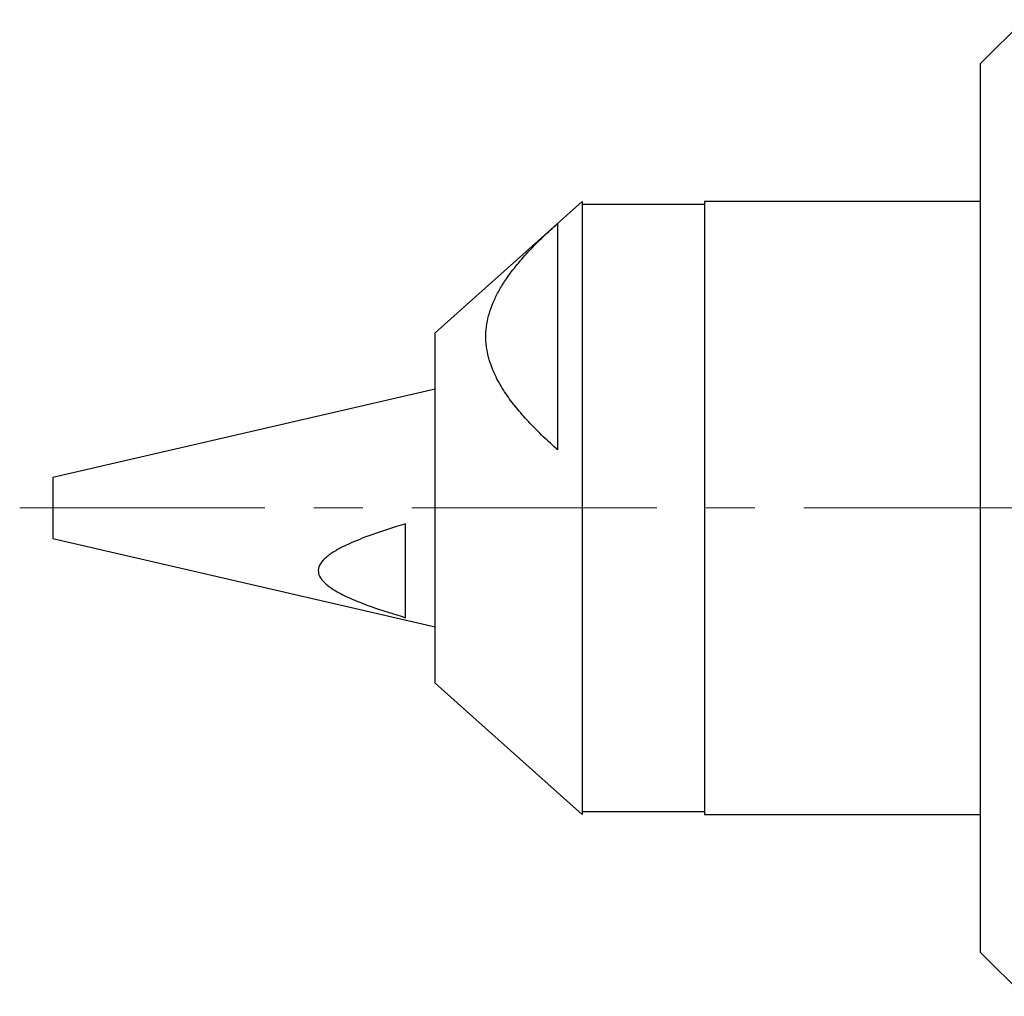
# Model space of a CAD drawing. Header units: inches. Extents: x 1.2 to 20.6, y 1.1 to 16.7.
# Tile 1 of 16: x 1.6 to 3.6, y 8.1 to 10.1. Entities that reach past the tile are written whole.
import ezdxf

# ---------------------------------------------------------------- set-up
doc = ezdxf.new("R2010")
doc.units = ezdxf.units.IN
doc.header["$MEASUREMENT"] = 0
doc.linetypes.add('CENTERX2', pattern=[0.8, 0.5, -0.1, 0.1, -0.1])
doc.layers.add('SLD-0', color=7, linetype='Continuous')

msp = doc.modelspace()

# ---------------------------------------------------------------- linework, layer by layer
at = {"color": 7, "linetype": 'Continuous', "lineweight": 25}
for p, q in [((3.6289, 10.1244), (3.5393, 10.0348)), ((3.5393, 8.2414), (3.5393, 10.0348)), ((2.7261, 9.7536), (2.675, 9.708)), ((2.7261, 9.7536), (2.7261, 8.5036)), ((2.9761, 9.7476), (2.7261, 9.7476)), ((3.5393, 9.7536), (2.9761, 9.7536)), ((2.9761, 9.7536), (2.9761, 8.7444)), ((2.675, 9.708), (2.4261, 9.4861)), ((2.6761, 9.709), (2.6761, 9.2472)), ((2.4261, 8.7711), (2.4261, 9.4861)), ((2.4261, 9.3711), (1.6461, 9.191)), ((1.6461, 9.191), (1.6461, 9.1742)), ((1.6461, 9.1742), (1.6461, 9.0662)), ((2.3661, 8.9049), (2.3661, 9.0962)), ((1.6461, 9.0662), (2.4261, 8.8861)), ((2.4261, 8.7711), (2.6761, 8.5482)), ((2.9761, 8.7444), (2.9761, 8.5036)), ((2.6761, 8.5482), (2.7261, 8.5036)), ((2.7261, 8.5096), (2.9761, 8.5096)), ((2.9761, 8.5036), (3.5393, 8.5036)), ((3.5393, 8.2223), (3.5393, 8.2414)), ((3.5393, 8.2223), (3.6289, 8.1327))]:
    msp.add_line(p, q, dxfattribs=at)
for points, knots in [([(2.6761, 9.2472), (2.6663, 9.2561), (2.6467, 9.2739), (2.6196, 9.3013), (2.5946, 9.3293), (2.5725, 9.3581), (2.5538, 9.3882), (2.541, 9.4163), (2.5335, 9.4416), (2.53, 9.4639), (2.5295, 9.4867), (2.5324, 9.5094), (2.5383, 9.5316), (2.5469, 9.5533), (2.558, 9.5748), (2.5733, 9.599), (2.5934, 9.6255), (2.6187, 9.654), (2.6463, 9.6819), (2.6662, 9.7), (2.6761, 9.709)], [0, 0, 0, 0, 0.06429, 0.128677, 0.191593, 0.25473, 0.318864, 0.383543, 0.427454, 0.471662, 0.51688, 0.562469, 0.606382, 0.650574, 0.695489, 0.740594, 0.804911, 0.869508, 0.934695, 1, 1, 1, 1]), ([(2.3661, 9.0962), (2.36, 9.0943), (2.3318, 9.0859), (2.2894, 9.0719), (2.2474, 9.0545), (2.2206, 9.0404), (2.2035, 9.0285), (2.1916, 9.0156), (2.1867, 9.0022), (2.1899, 8.9882), (2.2038, 8.9714), (2.2293, 8.9554), (2.2619, 8.9402), (2.3071, 8.923), (2.3424, 8.9122), (2.3661, 8.9049)], [0, 0, 0, 0, 0.0434695, 0.1981403, 0.3032747, 0.3582738, 0.4130564, 0.456647, 0.4961438, 0.5335418, 0.5800368, 0.6679966, 0.7501876, 0.8325022, 1, 1, 1, 1])]:
    msp.add_open_spline(points, degree=3, knots=knots, dxfattribs=at)
at = {"layer": 'SLD-0', "color": 7, "linetype": 'CENTERX2', "lineweight": 18}
msp.add_line((1.5786, 9.1286), (5.7864, 9.1286), dxfattribs=at)

doc.saveas('drawing.dxf')
